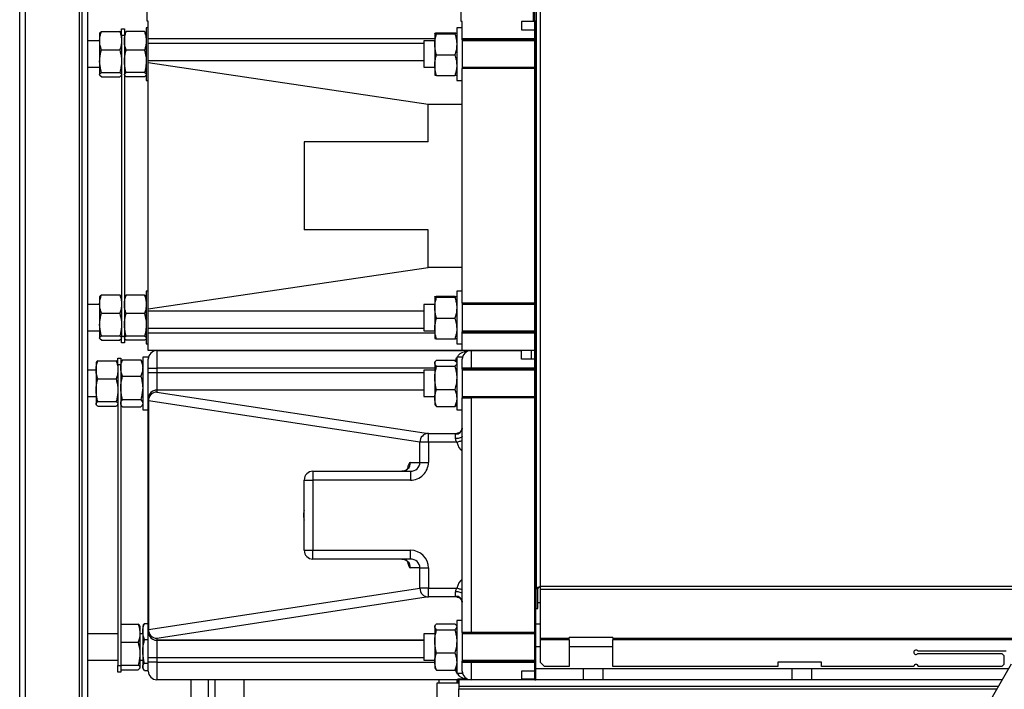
# Model space of a CAD drawing. Header units: millimetres. Extents: x 42 to 514, y 147 to 318.
# Tile 29 of 90: x 204 to 219, y 165 to 175. Entities that reach past the tile are written whole.
import ezdxf

# ---------------------------------------------------------------- set-up
doc = ezdxf.new("R2010")
doc.units = ezdxf.units.MM

msp = doc.modelspace()

# ---------------------------------------------------------------- linework, layer by layer
at = {"color": 7, "linetype": 'Continuous', "lineweight": 25}
for p, q in [((204.482, 155.517), (204.482, 190.026)), ((205.382, 189.506), (205.382, 155.517)), ((205.515, 156.13), (205.515, 189.24)), ((212.319, 185.74), (212.319, 166.165)), ((212.282, 174.783), (212.282, 179.783)), ((212.298, 174.783), (212.298, 179.783)), ((206.415, 174.783), (206.415, 175.05)), ((211.182, 174.778), (211.182, 175.045)), ((212.298, 174.783), (212.298, 174.95)), ((206.432, 174.783), (206.415, 174.783)), ((206.432, 174.517), (206.432, 174.783)), ((211.198, 174.778), (211.182, 174.778)), ((211.198, 174.517), (211.198, 174.781)), ((212.098, 174.781), (212.098, 174.65)), ((212.282, 174.778), (212.098, 174.778)), ((212.282, 174.783), (212.282, 174.778)), ((212.282, 174.783), (212.298, 174.783)), ((212.298, 174.778), (212.282, 174.778)), ((212.319, 174.783), (212.298, 174.783)), ((212.298, 174.617), (212.298, 174.783)), ((212.298, 169.783), (212.298, 174.783)), ((212.298, 174.783), (212.315, 174.783)), ((212.315, 169.783), (212.315, 174.783)), ((205.698, 174.606), (205.695, 174.6)), ((205.695, 174.6), (205.695, 174.488)), ((205.723, 174.627), (206, 174.627)), ((206.028, 174.6), (206.025, 174.606)), ((206.028, 174.567), (206.028, 174.667)), ((206.028, 174.667), (206.07, 174.667)), ((206.028, 174.567), (206.028, 170)), ((206.07, 174.567), (206.028, 174.567)), ((206.07, 174.667), (206.07, 174.567)), ((206.073, 174.605), (206.07, 174.6)), ((206.07, 174.567), (206.07, 170)), ((206.375, 174.626), (206.098, 174.626)), ((206.432, 174.683), (206.399, 174.683)), ((206.399, 174.683), (206.399, 173.883)), ((210.782, 174.6), (210.782, 174.433)), ((210.81, 174.606), (211.087, 174.606)), ((210.81, 174.594), (211.087, 174.594)), ((211.198, 174.683), (211.115, 174.683)), ((211.115, 174.683), (211.115, 174.667)), ((211.115, 174.667), (211.115, 173.883)), ((212.098, 174.65), (212.298, 174.65)), ((212.319, 174.617), (212.298, 174.617)), ((205.695, 174.483), (205.515, 174.483)), ((205.695, 174.488), (205.695, 174.176)), ((206.432, 174.45), (206.432, 174.517)), ((206.432, 174.183), (206.432, 174.45)), ((210.782, 174.483), (210.615, 174.483)), ((210.615, 174.483), (210.615, 174.083)), ((210.782, 174.433), (210.782, 174.116)), ((212.298, 174.517), (211.198, 174.517)), ((211.198, 174.5), (211.198, 174.517)), ((212.298, 174.5), (211.198, 174.5)), ((211.198, 174.5), (211.198, 174.067)), ((212.298, 174.483), (211.198, 174.483)), ((205.723, 174.348), (206, 174.348)), ((206.375, 174.345), (206.098, 174.345)), ((206.375, 174.345), (206.399, 174.228)), ((210.81, 174.272), (211.087, 174.272)), ((205.695, 174.176), (205.695, 173.972)), ((206.432, 174.153), (206.432, 174.183)), ((210.615, 174.183), (206.432, 174.183)), ((206.432, 170.414), (206.432, 174.153)), ((210.68, 173.521), (206.432, 174.153)), ((210.782, 174.116), (210.782, 173.967)), ((205.515, 174.083), (205.695, 174.083)), ((205.7, 173.961), (205.695, 173.972)), ((205.695, 173.972), (205.695, 173.967)), ((205.695, 173.967), (205.698, 173.961)), ((205.723, 173.939), (205.703, 173.955)), ((205.723, 174.004), (206, 174.004)), ((206.025, 173.961), (206.028, 173.967)), ((206.07, 173.967), (206.073, 173.961)), ((206.375, 174.002), (206.098, 174.002)), ((210.615, 174.083), (210.782, 174.083)), ((210.81, 173.961), (211.087, 173.961)), ((211.198, 174.083), (212.298, 174.083)), ((212.298, 174.067), (211.198, 174.067)), ((211.198, 170.5), (211.198, 174.067)), ((205.723, 173.939), (206, 173.939)), ((206.375, 173.94), (206.098, 173.94)), ((206.399, 173.883), (206.432, 173.883)), ((211.115, 173.883), (211.198, 173.883)), ((212.319, 173.933), (212.315, 173.933)), ((210.68, 172.95), (210.68, 173.521)), ((211.198, 173.521), (210.68, 173.521)), ((208.798, 172.95), (208.798, 171.617)), ((210.68, 172.95), (208.798, 172.95)), ((210.68, 171.617), (208.798, 171.617)), ((210.68, 171.046), (210.68, 171.617)), ((212.319, 171.267), (212.315, 171.267)), ((206.432, 170.414), (210.68, 171.046)), ((211.198, 171.046), (210.68, 171.046)), ((206.432, 170.683), (206.399, 170.683)), ((206.399, 170.683), (206.399, 169.883)), ((211.198, 170.683), (211.115, 170.683)), ((211.115, 170.683), (211.115, 170.667)), ((211.115, 170.667), (211.115, 169.883)), ((205.698, 170.606), (205.695, 170.6)), ((205.695, 170.6), (205.695, 170.488)), ((205.723, 170.627), (206, 170.627)), ((206.028, 170.6), (206.025, 170.606)), ((206.073, 170.605), (206.07, 170.6)), ((206.375, 170.626), (206.098, 170.626)), ((210.782, 170.6), (210.782, 170.433)), ((210.81, 170.606), (211.087, 170.606)), ((210.81, 170.594), (211.087, 170.594)), ((212.319, 170.627), (212.315, 170.627)), ((205.695, 170.483), (205.515, 170.483)), ((205.695, 170.488), (205.695, 170.176)), ((206.432, 170.383), (206.432, 170.414)), ((210.615, 170.383), (206.432, 170.383)), ((206.432, 170.116), (206.432, 170.383)), ((210.782, 170.483), (210.615, 170.483)), ((210.615, 170.483), (210.615, 170.083)), ((210.782, 170.433), (210.782, 170.116)), ((212.298, 170.5), (211.198, 170.5)), ((211.198, 170.5), (211.198, 170.065)), ((212.298, 170.483), (211.198, 170.483)), ((205.723, 170.348), (206, 170.348)), ((206.375, 170.345), (206.098, 170.345)), ((206.375, 170.345), (206.399, 170.228)), ((210.81, 170.272), (211.087, 170.272)), ((205.515, 170.083), (205.695, 170.083)), ((205.695, 170.176), (205.695, 169.972)), ((206.432, 170.05), (206.432, 170.116)), ((210.615, 170.083), (210.782, 170.083)), ((210.782, 170.116), (210.782, 169.967)), ((211.198, 170.083), (212.298, 170.083)), ((212.298, 170.067), (211.198, 170.067)), ((211.198, 170.05), (211.198, 170.067)), ((205.7, 169.961), (205.695, 169.972)), ((205.695, 169.972), (205.695, 169.967)), ((205.695, 169.967), (205.698, 169.961)), ((205.723, 169.939), (205.703, 169.955)), ((205.723, 170.004), (206, 170.004)), ((205.723, 169.939), (206, 169.939)), ((206.02, 169.954), (206, 169.939)), ((206.025, 169.961), (206.028, 169.967)), ((206.028, 170), (206.07, 170)), ((206.028, 169.9), (206.028, 170)), ((206.07, 170), (206.07, 169.9)), ((206.07, 169.967), (206.073, 169.961)), ((206.098, 169.94), (206.078, 169.955)), ((206.375, 170.002), (206.098, 170.002)), ((206.375, 169.94), (206.098, 169.94)), ((206.432, 169.783), (206.432, 170.05)), ((210.81, 169.961), (211.087, 169.961)), ((211.198, 170.05), (212.298, 170.05)), ((211.198, 169.783), (211.198, 170.05)), ((212.319, 169.95), (212.298, 169.95)), ((212.298, 169.783), (212.298, 169.95)), ((206.07, 169.9), (206.028, 169.9)), ((206.399, 169.883), (206.432, 169.883)), ((211.198, 169.783), (206.432, 169.783)), ((206.565, 169.783), (206.565, 169.517)), ((206.565, 169.783), (211.198, 169.783)), ((211.115, 169.883), (211.198, 169.883)), ((212.298, 169.783), (211.198, 169.783)), ((211.332, 169.783), (211.332, 169.517)), ((211.332, 169.783), (212.098, 169.783)), ((212.098, 169.65), (212.098, 169.783)), ((212.243, 169.783), (212.243, 169.65)), ((212.319, 169.783), (212.298, 169.783)), ((212.298, 169.783), (212.315, 169.783)), ((212.298, 164.783), (212.298, 169.783)), ((212.315, 169.617), (212.315, 169.783)), ((212.319, 169.783), (212.315, 169.783)), ((212.315, 164.783), (212.315, 169.783)), ((205.668, 169.629), (205.945, 169.629)), ((205.973, 169.667), (206.015, 169.667)), ((205.973, 169.567), (205.973, 169.667)), ((206.015, 169.667), (206.015, 169.567)), ((206.024, 169.616), (206.015, 169.6)), ((206.043, 169.641), (206.025, 169.616)), ((206.043, 169.641), (206.32, 169.641)), ((206.339, 169.616), (206.32, 169.641)), ((206.348, 169.6), (206.339, 169.616)), ((206.432, 169.683), (206.348, 169.683)), ((206.348, 169.683), (206.348, 168.883)), ((206.432, 169.683), (206.432, 169.65)), ((206.432, 169.517), (206.432, 169.65)), ((210.788, 169.611), (210.782, 169.6)), ((210.81, 169.635), (211.087, 169.635)), ((211.115, 169.6), (211.109, 169.611)), ((211.198, 169.683), (211.115, 169.683)), ((211.115, 169.683), (211.115, 168.883)), ((211.198, 169.683), (211.198, 169.65)), ((211.198, 169.517), (211.198, 169.65)), ((212.298, 169.65), (212.098, 169.65)), ((212.319, 169.617), (212.315, 169.617)), ((205.64, 169.483), (205.515, 169.483)), ((205.644, 169.607), (205.64, 169.6)), ((205.64, 169.6), (205.64, 169.491)), ((205.64, 169.491), (205.64, 169.18)), ((205.973, 169.6), (205.969, 169.606)), ((206.015, 169.567), (205.973, 169.567)), ((205.973, 169.567), (205.973, 165)), ((206.015, 169.567), (206.015, 165)), ((206.432, 169.517), (206.565, 169.517)), ((206.432, 169.45), (206.432, 169.517)), ((206.565, 169.517), (206.565, 169.45)), ((210.782, 169.483), (210.615, 169.483)), ((210.615, 169.483), (210.615, 169.083)), ((210.782, 169.6), (210.782, 169.59)), ((210.782, 169.59), (210.782, 169.368)), ((210.81, 169.544), (211.087, 169.544)), ((211.198, 169.5), (211.198, 169.517)), ((211.332, 169.517), (211.198, 169.517)), ((211.332, 169.5), (211.198, 169.5)), ((211.198, 169.5), (211.198, 169.067)), ((212.298, 169.483), (211.198, 169.483)), ((212.298, 169.517), (211.332, 169.517)), ((211.332, 169.517), (211.332, 169.5)), ((212.298, 169.5), (211.332, 169.5)), ((205.668, 169.353), (205.945, 169.353)), ((206.043, 169.396), (206.32, 169.396)), ((206.432, 169.45), (206.565, 169.45)), ((206.432, 169.05), (206.432, 169.45)), ((206.565, 169.45), (206.565, 169.183)), ((210.782, 169.368), (210.782, 169.062)), ((205.64, 169.18), (205.64, 168.972)), ((210.615, 169.183), (206.565, 169.183)), ((206.565, 169.183), (206.565, 169.153)), ((206.565, 169.183), (206.565, 169.183)), ((210.615, 169.183), (206.565, 169.183)), ((210.81, 169.192), (211.087, 169.192)), ((205.515, 169.083), (205.64, 169.083)), ((206.043, 169.038), (206.32, 169.038)), ((206.432, 169.02), (206.432, 169.05)), ((206.432, 169.05), (206.432, 169.05)), ((206.432, 169.02), (206.435, 169.02)), ((206.432, 165.547), (206.432, 169.02)), ((210.555, 168.392), (206.435, 169.02)), ((206.435, 169.02), (206.435, 165.547)), ((206.565, 169.153), (210.685, 168.525)), ((210.615, 169.083), (210.782, 169.083)), ((210.782, 169.062), (210.782, 168.967)), ((211.198, 169.083), (212.298, 169.083)), ((211.198, 165.5), (211.198, 169.067)), ((211.198, 169.067), (211.332, 169.067)), ((211.332, 169.067), (211.332, 165.5)), ((212.298, 169.067), (211.332, 169.067)), ((205.64, 168.972), (205.64, 168.967)), ((205.64, 168.967), (205.644, 168.96)), ((205.668, 169.007), (205.945, 169.007)), ((205.668, 168.937), (205.945, 168.937)), ((205.969, 168.96), (205.973, 168.967)), ((206.015, 168.967), (206.024, 168.95)), ((206.043, 168.926), (206.32, 168.926)), ((206.339, 168.95), (206.32, 168.926)), ((206.339, 168.95), (206.348, 168.967)), ((206.348, 168.883), (206.432, 168.883)), ((210.782, 168.967), (210.788, 168.956)), ((210.81, 168.931), (211.087, 168.931)), ((211.109, 168.956), (211.115, 168.967)), ((211.115, 168.883), (211.198, 168.883)), ((212.319, 168.933), (212.315, 168.933)), ((210.685, 168.392), (210.685, 168.525)), ((210.685, 168.525), (211.115, 168.525)), ((211.098, 168.445), (211.098, 168.513)), ((210.555, 168.083), (210.555, 168.392)), ((210.685, 168.392), (210.555, 168.392)), ((210.685, 168.392), (210.685, 168.083)), ((211.114, 168.392), (210.685, 168.392)), ((210.412, 168.083), (210.555, 168.083)), ((210.555, 168.083), (210.685, 168.083)), ((208.798, 166.75), (208.798, 167.817)), ((208.798, 167.817), (208.932, 167.817)), ((208.932, 167.95), (210.411, 167.95)), ((208.932, 167.95), (208.932, 167.817)), ((208.932, 167.817), (208.932, 166.75)), ((210.411, 167.817), (208.932, 167.817)), ((210.411, 167.95), (210.411, 167.817)), ((208.795, 167.25), (208.795, 167.317)), ((208.795, 167.317), (208.798, 167.317)), ((208.795, 167.25), (208.798, 167.25)), ((208.798, 166.75), (208.932, 166.75)), ((208.932, 166.75), (210.411, 166.75)), ((208.932, 166.617), (208.932, 166.75)), ((210.411, 166.617), (210.411, 166.75)), ((210.411, 166.617), (208.932, 166.617)), ((210.555, 166.483), (210.412, 166.483)), ((210.555, 166.174), (210.555, 166.483)), ((210.555, 166.483), (210.685, 166.483)), ((210.685, 166.483), (210.685, 166.174)), ((206.435, 165.547), (210.555, 166.174)), ((210.685, 166.174), (210.555, 166.174)), ((210.685, 166.041), (210.685, 166.174)), ((210.685, 166.174), (211.114, 166.174)), ((212.319, 166.267), (212.315, 166.267)), ((212.379, 166.199), (212.379, 166.156)), ((210.685, 166.041), (206.565, 165.413)), ((211.115, 166.041), (210.685, 166.041)), ((211.098, 166.053), (211.098, 166.121)), ((211.115, 166.041), (211.127, 166.041)), ((212.346, 166.165), (212.319, 166.165)), ((212.319, 165.865), (212.319, 166.165)), ((212.346, 165.865), (212.346, 166.165)), ((212.379, 166.156), (212.379, 165.417)), ((212.319, 165.865), (212.346, 165.865)), ((206.015, 165.629), (206.278, 165.629)), ((206.307, 165.6), (206.303, 165.606)), ((206.307, 165.6), (206.307, 165.491)), ((206.358, 165.616), (206.348, 165.6)), ((206.348, 165.6), (206.348, 165.518)), ((206.377, 165.641), (206.358, 165.616)), ((206.377, 165.641), (206.432, 165.641)), ((210.788, 165.611), (210.782, 165.6)), ((210.782, 165.6), (210.782, 165.59)), ((210.782, 165.59), (210.782, 165.368)), ((210.81, 165.635), (211.087, 165.635)), ((211.115, 165.6), (211.109, 165.611)), ((211.198, 165.683), (211.115, 165.683)), ((211.115, 165.683), (211.115, 164.883)), ((212.379, 165.627), (212.315, 165.627)), ((205.973, 165.483), (205.515, 165.483)), ((206.307, 165.491), (206.307, 165.18)), ((206.348, 165.483), (206.307, 165.483)), ((206.348, 165.518), (206.348, 165.217)), ((206.432, 165.547), (206.435, 165.547)), ((206.432, 165.516), (206.432, 165.547)), ((206.432, 165.516), (206.432, 165.516)), ((206.432, 165.116), (206.432, 165.516)), ((210.782, 165.483), (210.615, 165.483)), ((210.615, 165.483), (210.615, 165.083)), ((210.81, 165.544), (211.087, 165.544)), ((211.332, 165.5), (211.198, 165.5)), ((211.198, 165.5), (211.198, 165.067)), ((212.298, 165.483), (211.198, 165.483)), ((212.298, 165.5), (211.332, 165.5)), ((213.486, 165.426), (212.819, 165.426)), ((212.819, 165.417), (212.819, 165.426)), ((213.486, 165.426), (213.486, 165.417)), ((206.015, 165.353), (206.278, 165.353)), ((206.377, 165.396), (206.432, 165.396)), ((206.565, 165.413), (206.565, 165.383)), ((206.565, 165.383), (210.615, 165.383)), ((206.565, 165.383), (206.565, 165.383)), ((210.615, 165.383), (206.565, 165.383)), ((206.565, 165.383), (206.565, 165.116)), ((210.782, 165.368), (210.782, 165.062)), ((212.379, 165.417), (212.819, 165.417)), ((212.379, 165.417), (212.379, 165.393)), ((212.819, 165.393), (212.379, 165.393)), ((212.379, 165.393), (212.379, 165.052)), ((212.819, 165.393), (212.819, 165.417)), ((212.819, 165.393), (212.819, 164.985)), ((213.486, 165.417), (220.753, 165.417)), ((213.486, 165.417), (213.486, 165.393)), ((220.753, 165.393), (213.486, 165.393)), ((213.486, 164.985), (213.486, 165.393)), ((206.307, 165.18), (206.307, 164.972)), ((206.348, 165.217), (206.348, 164.982)), ((210.81, 165.192), (211.087, 165.192)), ((219.453, 165.218), (218.115, 165.218)), ((218.115, 165.185), (219.386, 165.185)), ((219.419, 165.152), (219.386, 165.185)), ((219.419, 165.152), (219.419, 165.018)), ((205.515, 165.083), (205.973, 165.083)), ((205.973, 165), (206.015, 165)), ((205.973, 164.9), (205.973, 165)), ((206.015, 165.007), (206.278, 165.007)), ((206.015, 165), (206.015, 164.9)), ((206.307, 165.083), (206.348, 165.083)), ((206.348, 164.982), (206.348, 164.967)), ((206.377, 165.038), (206.432, 165.038)), ((206.565, 165.116), (206.432, 165.116)), ((206.432, 165.05), (206.432, 165.116)), ((206.565, 165.05), (206.432, 165.05)), ((206.432, 164.917), (206.432, 165.05)), ((206.565, 165.116), (206.565, 165.05)), ((206.565, 165.05), (206.565, 164.783)), ((210.615, 165.083), (210.782, 165.083)), ((210.782, 165.062), (210.782, 164.967)), ((211.198, 165.083), (212.298, 165.083)), ((211.198, 165.05), (211.198, 165.067)), ((211.198, 165.067), (211.332, 165.067)), ((211.198, 164.917), (211.198, 165.05)), ((211.198, 165.05), (211.332, 165.05)), ((211.332, 165.067), (211.332, 165.05)), ((212.298, 165.067), (211.332, 165.067)), ((211.332, 165.05), (211.332, 164.783)), ((211.332, 165.05), (212.298, 165.05)), ((212.379, 165.052), (212.446, 164.985)), ((212.819, 164.985), (212.446, 164.985)), ((215.986, 164.985), (213.486, 164.985)), ((216.653, 165.052), (215.986, 165.052)), ((215.986, 165.052), (215.986, 164.985)), ((216.653, 164.985), (216.653, 165.052)), ((218.053, 164.985), (216.653, 164.985)), ((219.386, 164.985), (218.119, 164.985)), ((218.487, 163.211), (219.536, 165.027)), ((219.386, 164.985), (219.419, 165.018)), ((206.015, 164.9), (205.973, 164.9)), ((206.015, 164.937), (206.278, 164.937)), ((206.303, 164.96), (206.307, 164.967)), ((206.307, 164.972), (206.307, 164.967)), ((206.348, 164.967), (206.358, 164.95)), ((206.377, 164.926), (206.432, 164.926)), ((210.782, 164.967), (210.788, 164.956)), ((210.81, 164.931), (211.087, 164.931)), ((211.109, 164.956), (211.115, 164.967)), ((211.115, 164.883), (211.198, 164.883)), ((211.198, 164.917), (211.198, 164.883)), ((212.298, 164.917), (212.098, 164.917)), ((212.098, 164.917), (212.098, 164.783)), ((212.315, 164.783), (212.315, 164.95)), ((213.032, 164.95), (212.315, 164.95)), ((213.032, 164.95), (213.032, 164.783)), ((213.332, 164.95), (213.032, 164.95)), ((213.332, 164.95), (213.332, 164.783)), ((216.198, 164.95), (213.332, 164.95)), ((216.198, 164.95), (216.198, 164.783)), ((216.498, 164.95), (216.198, 164.95)), ((216.498, 164.95), (216.498, 164.783)), ((219.491, 164.95), (216.498, 164.95)), ((211.123, 164.783), (206.565, 164.783)), ((207.082, 162.028), (207.082, 164.783)), ((207.343, 164.783), (207.343, 162.25)), ((207.883, 164.783), (207.883, 163.467)), ((210.815, 164.733), (210.815, 162.733)), ((211.148, 164.733), (210.815, 164.733)), ((210.847, 164.733), (210.847, 164.783)), ((211.123, 164.733), (211.123, 164.783)), ((211.123, 164.783), (211.125, 164.783)), ((211.133, 164.795), (211.125, 164.79)), ((211.125, 164.79), (211.125, 164.74)), ((211.133, 164.745), (211.125, 164.74)), ((211.125, 164.74), (211.148, 164.74)), ((211.133, 164.795), (211.133, 164.745)), ((211.277, 164.795), (211.133, 164.795)), ((211.148, 164.745), (211.133, 164.745)), ((211.148, 164.781), (211.148, 164.681)), ((219.394, 164.781), (211.148, 164.781)), ((219.336, 164.681), (211.148, 164.681)), ((211.148, 164.681), (211.148, 164.645)), ((212.098, 164.783), (211.332, 164.783)), ((212.298, 164.793), (212.098, 164.794)), ((212.298, 164.783), (212.315, 164.783)), ((213.032, 164.783), (212.315, 164.783)), ((212.622, 164.781), (212.622, 164.783)), ((212.667, 164.781), (212.662, 164.783)), ((213.032, 164.783), (213.032, 164.781)), ((213.332, 164.783), (213.032, 164.783)), ((216.198, 164.783), (213.332, 164.783)), ((216.498, 164.783), (216.198, 164.783)), ((219.395, 164.783), (216.498, 164.783)), ((211.148, 164.035), (211.148, 164.645))]:
    msp.add_line(p, q, dxfattribs=at)
at = {"color": 8, "linetype": 'Continuous', "lineweight": 25}
for p, q in [((204.565, 189.977), (204.565, 155.517)), ((205.432, 155.517), (205.432, 189.477)), ((212.379, 185.86), (212.379, 166.199)), ((210.782, 174.517), (206.432, 174.517)), ((206.432, 174.45), (210.615, 174.45)), ((212.319, 174.283), (212.315, 174.283)), ((212.319, 170.95), (212.315, 170.95)), ((212.319, 170.283), (212.315, 170.283)), ((210.615, 170.116), (206.432, 170.116)), ((206.432, 170.05), (210.782, 170.05)), ((210.782, 169.517), (206.565, 169.517)), ((206.565, 169.45), (210.615, 169.45)), ((206.498, 169.165), (206.498, 169.165)), ((210.615, 169.183), (206.565, 169.183)), ((206.565, 169.183), (206.565, 169.183)), ((212.319, 169.283), (212.315, 169.283)), ((211.126, 168.526), (211.115, 168.525)), ((225.582, 166.199), (212.379, 166.199)), ((225.582, 166.156), (212.379, 166.156)), ((212.319, 165.95), (212.315, 165.95)), ((212.379, 165.95), (212.346, 165.95)), ((206.498, 165.401), (206.498, 165.401)), ((206.565, 165.383), (210.615, 165.383)), ((206.565, 165.383), (206.565, 165.383)), ((212.379, 165.283), (212.315, 165.283)), ((213.486, 165.283), (212.819, 165.283)), ((210.615, 165.116), (206.565, 165.116)), ((206.565, 165.05), (210.782, 165.05)), ((211.108, 164.953), (211.115, 164.952)), ((207.443, 164.783), (207.443, 162.324)), ((213.032, 164.782), (212.666, 164.782)), ((211.148, 164.645), (219.315, 164.645))]:
    msp.add_line(p, q, dxfattribs=at)
at = {"color": 7, "linetype": 'Continuous', "lineweight": 25, "flags": 128}
for points in [[(211.198, 168.485), (211.196, 168.477), (211.191, 168.47), (211.181, 168.463), (211.169, 168.457), (211.154, 168.452), (211.137, 168.448), (211.118, 168.446), (211.098, 168.445)], [(211.198, 166.082), (211.196, 166.089), (211.191, 166.097), (211.181, 166.104), (211.169, 166.11), (211.154, 166.115), (211.137, 166.118), (211.118, 166.121), (211.098, 166.121)]]:
    msp.add_lwpolyline(points, dxfattribs=at)
at = {"color": 8, "linetype": 'Continuous', "lineweight": 25, "flags": 128}
for points in [[(211.114, 168.392), (211.129, 168.396), (211.144, 168.401), (211.158, 168.405), (211.172, 168.409), (211.183, 168.412), (211.193, 168.415), (211.198, 168.416)], [(211.198, 166.15), (211.193, 166.152), (211.183, 166.154), (211.172, 166.158), (211.158, 166.162), (211.144, 166.166), (211.129, 166.17), (211.114, 166.174)]]:
    msp.add_lwpolyline(points, dxfattribs=at)
at = {"color": 7, "linetype": 'Continuous', "lineweight": 25}
for centre, radius, start, end in [((206.565, 169.65), 0.133, 90, 180), ((211.332, 169.65), 0.133, 90, 180), ((206.565, 169.05), 0.133, 90, 180), ((206.565, 169.05), 0.133, 89.9824, 179.9827), ((206.565, 169.05), 0.133, 90, 120.2697), ((206.565, 169.02), 0.133, 89.9819, 179.9832), ((206.565, 169.05), 0.133, 179.1133, 180), ((206.568, 169.02), 0.133, 91.2376, 180.185), ((211.103, 168.609), 0.0958, 267.3954, 357.1347), ((210.688, 168.392), 0.133, 91.2377, 180.185), ((210.28, 168.082), 0.132, 270.7377, 0.7199), ((208.932, 167.817), 0.133, 90, 180), ((208.932, 166.75), 0.133, 180, 270), ((210.28, 166.485), 0.132, 359.2807, 89.2616), ((210.688, 166.174), 0.133, 179.8154, 268.7615), ((211.103, 165.958), 0.0958, 2.8653, 92.604), ((206.565, 165.547), 0.133, 180.0175, 270.017), ((206.565, 165.516), 0.133, 180, 270), ((206.565, 165.516), 0.133, 180.0175, 270.017), ((206.565, 165.516), 0.133, 180, 180.8867), ((206.568, 165.546), 0.133, 179.8161, 268.761), ((206.565, 165.516), 0.133, 239.7303, 270), ((218.086, 165.202), 0.0333, 30, 330), ((218.086, 164.985), 0.0333, 0, 180), ((206.565, 164.917), 0.133, 180, 270), ((211.332, 164.917), 0.133, 180, 270)]:
    msp.add_arc(centre, radius, start, end, dxfattribs=at)
at = {"color": 8, "linetype": 'Continuous', "lineweight": 25}
for centre, start, end in [((209.062, 167.317), 170.9097, 180), ((209.062, 167.25), 180, 189.0903)]:
    msp.add_arc(centre, 0.267, start, end, dxfattribs=at)
at = {"color": 7, "linetype": 'Continuous', "lineweight": 25}
for centre, major_axis, ratio, start_param, end_param in [((211.298, 168.505), (0, -0.291), 0.686323, 5.111799, 5.759587), ((210.411, 168.083), (-0.274, 0), 0.974881, 1.570796, 3.141593), ((210.411, 168.083), (0.144, 0), 0.928806, 4.712389, 6.283185), ((210.411, 166.483), (0.274, 0), 0.974881, 0, 1.570796), ((210.411, 166.483), (0.144, 0), 0.928806, 0, 1.570796), ((211.298, 166.061), (0, -0.291), 0.686323, 3.665191, 4.312978), ((211.298, 166.045), (0.2, 0), 0.046355, 3.54984, 3.676924)]:
    msp.add_ellipse(centre, major_axis=major_axis, ratio=ratio, start_param=start_param, end_param=end_param, dxfattribs=at)
at = {"color": 8, "linetype": 'Continuous', "lineweight": 25}
for centre, start_param, end_param in [((210.412, 167.817), 0, 0.878893), ((210.412, 166.75), 2.276977, 3.141593)]:
    msp.add_ellipse(centre, major_axis=(0, 0.267), ratio=0.228464, start_param=start_param, end_param=end_param, dxfattribs=at)
at = {"color": 7, "linetype": 'Continuous', "lineweight": 25}
for points, knots in [([(205.695, 174.488), (205.695, 174.491), (205.695, 174.516), (205.702, 174.563), (205.716, 174.606), (205.723, 174.627)], [0, 0, 0, 0, 0.070097, 0.530791, 1, 1, 1, 1]), ([(205.723, 174.627), (205.715, 174.622), (205.703, 174.615), (205.701, 174.607), (205.7, 174.605)], [0, 0, 0, 0, 0.719277, 1, 1, 1, 1]), ([(206, 174.627), (206.008, 174.605), (206.024, 174.559), (206.027, 174.512), (206.028, 174.488)], [0, 0, 0, 0, 0.495456, 1, 1, 1, 1]), ([(206.024, 174.605), (206.023, 174.607), (206.019, 174.615), (206.008, 174.622), (206, 174.627)], [0, 0, 0, 0, 0.318902, 1, 1, 1, 1]), ([(206.07, 174.485), (206.07, 174.489), (206.07, 174.514), (206.077, 174.562), (206.091, 174.604), (206.098, 174.626)], [0, 0, 0, 0, 0.070094, 0.5307836, 1, 1, 1, 1]), ([(206.098, 174.626), (206.09, 174.621), (206.078, 174.614), (206.075, 174.607), (206.075, 174.604)], [0, 0, 0, 0, 0.70022, 1, 1, 1, 1]), ([(206.375, 174.626), (206.383, 174.603), (206.395, 174.57), (206.398, 174.537), (206.399, 174.526)], [0, 0, 0, 0, 0.694641, 1, 1, 1, 1]), ([(206.399, 174.604), (206.398, 174.607), (206.395, 174.614), (206.383, 174.621), (206.375, 174.626)], [0, 0, 0, 0, 0.336961, 1, 1, 1, 1]), ([(210.782, 174.6), (210.782, 174.6), (210.782, 174.601), (210.788, 174.603), (210.803, 174.605), (210.81, 174.606)], [0, 0, 0, 0, 0.070086, 0.530789, 1, 1, 1, 1]), ([(210.81, 174.594), (210.802, 174.595), (210.786, 174.597), (210.783, 174.599), (210.782, 174.6)], [0, 0, 0, 0, 0.49544, 1, 1, 1, 1]), ([(210.782, 174.433), (210.782, 174.446), (210.783, 174.5), (210.798, 174.554), (210.81, 174.594)], [0, 0, 0, 0, 0.242377, 1, 1, 1, 1]), ([(211.087, 174.606), (211.095, 174.605), (211.11, 174.603), (211.113, 174.601), (211.115, 174.6)], [0, 0, 0, 0, 0.495461, 1, 1, 1, 1]), ([(211.115, 174.6), (211.115, 174.6), (211.115, 174.599), (211.108, 174.597), (211.094, 174.595), (211.087, 174.594)], [0, 0, 0, 0, 0.070084, 0.530767, 1, 1, 1, 1]), ([(211.087, 174.594), (211.098, 174.554), (211.113, 174.5), (211.115, 174.446), (211.115, 174.433)], [0, 0, 0, 0, 0.757623, 1, 1, 1, 1]), ([(205.723, 174.348), (205.715, 174.371), (205.699, 174.417), (205.697, 174.464), (205.695, 174.488)], [0, 0, 0, 0, 0.49546, 1, 1, 1, 1]), ([(206.028, 174.488), (206.028, 174.485), (206.028, 174.46), (206.022, 174.412), (206.007, 174.37), (206, 174.348)], [0, 0, 0, 0, 0.07009, 0.530781, 1, 1, 1, 1]), ([(206.098, 174.345), (206.09, 174.368), (206.074, 174.414), (206.072, 174.461), (206.07, 174.485)], [0, 0, 0, 0, 0.495459, 1, 1, 1, 1]), ([(206.399, 174.442), (206.398, 174.431), (206.395, 174.398), (206.383, 174.366), (206.375, 174.345)], [0, 0, 0, 0, 0.326455, 1, 1, 1, 1]), ([(210.81, 174.272), (210.806, 174.283), (210.789, 174.336), (210.785, 174.39), (210.782, 174.433)], [0, 0, 0, 0, 0.224393, 1, 1, 1, 1]), ([(211.115, 174.433), (211.111, 174.39), (211.107, 174.336), (211.09, 174.283), (211.087, 174.272)], [0, 0, 0, 0, 0.775607, 1, 1, 1, 1]), ([(205.695, 174.176), (205.695, 174.19), (205.697, 174.249), (205.712, 174.305), (205.723, 174.348)], [0, 0, 0, 0, 0.2423867, 1, 1, 1, 1]), ([(206, 174.348), (206.012, 174.305), (206.027, 174.249), (206.028, 174.19), (206.028, 174.176)], [0, 0, 0, 0, 0.757613, 1, 1, 1, 1]), ([(206.07, 174.173), (206.07, 174.187), (206.072, 174.245), (206.087, 174.302), (206.098, 174.345)], [0, 0, 0, 0, 0.242386, 1, 1, 1, 1]), ([(210.782, 174.116), (210.782, 174.12), (210.782, 174.148), (210.788, 174.2), (210.803, 174.248), (210.81, 174.272)], [0, 0, 0, 0, 0.0701064, 0.5307927, 1, 1, 1, 1]), ([(211.087, 174.272), (211.095, 174.246), (211.11, 174.195), (211.113, 174.143), (211.115, 174.116)], [0, 0, 0, 0, 0.495451, 1, 1, 1, 1]), ([(205.723, 174.004), (205.72, 174.017), (205.703, 174.073), (205.698, 174.131), (205.695, 174.176)], [0, 0, 0, 0, 0.224389, 1, 1, 1, 1]), ([(206.028, 174.176), (206.025, 174.131), (206.02, 174.073), (206.004, 174.017), (206, 174.004)], [0, 0, 0, 0, 0.775611, 1, 1, 1, 1]), ([(206.098, 174.002), (206.095, 174.014), (206.078, 174.07), (206.073, 174.128), (206.07, 174.173)], [0, 0, 0, 0, 0.224393, 1, 1, 1, 1]), ([(206.399, 174.14), (206.396, 174.106), (206.392, 174.059), (206.379, 174.014), (206.375, 174.002)], [0, 0, 0, 0, 0.721779, 1, 1, 1, 1]), ([(210.81, 173.961), (210.802, 173.986), (210.786, 174.037), (210.783, 174.09), (210.782, 174.116)], [0, 0, 0, 0, 0.495451, 1, 1, 1, 1]), ([(211.115, 174.116), (211.115, 174.113), (211.115, 174.085), (211.108, 174.032), (211.094, 173.985), (211.087, 173.961)], [0, 0, 0, 0, 0.070097, 0.530784, 1, 1, 1, 1]), ([(205.695, 173.972), (205.695, 173.972), (205.695, 173.978), (205.702, 173.989), (205.716, 173.999), (205.723, 174.004)], [0, 0, 0, 0, 0.0700932, 0.5307825, 1, 1, 1, 1]), ([(206, 174.004), (206.008, 173.999), (206.024, 173.988), (206.027, 173.977), (206.028, 173.972)], [0, 0, 0, 0, 0.495463, 1, 1, 1, 1]), ([(206.024, 173.961), (206.023, 173.959), (206.019, 173.951), (206.008, 173.944), (206, 173.939)], [0, 0, 0, 0, 0.318903, 1, 1, 1, 1]), ([(206.07, 173.971), (206.07, 173.972), (206.07, 173.977), (206.077, 173.988), (206.091, 173.997), (206.098, 174.002)], [0, 0, 0, 0, 0.070096, 0.530792, 1, 1, 1, 1]), ([(206.098, 173.94), (206.09, 173.945), (206.078, 173.952), (206.075, 173.96), (206.075, 173.962)], [0, 0, 0, 0, 0.700218, 1, 1, 1, 1]), ([(206.375, 174.002), (206.383, 173.997), (206.399, 173.987), (206.402, 173.976), (206.403, 173.971)], [0, 0, 0, 0, 0.49546, 1, 1, 1, 1]), ([(206.399, 173.962), (206.398, 173.959), (206.395, 173.952), (206.383, 173.945), (206.375, 173.94)], [0, 0, 0, 0, 0.336951, 1, 1, 1, 1]), ([(210.782, 173.967), (210.782, 173.967), (210.782, 173.965), (210.788, 173.964), (210.803, 173.962), (210.81, 173.961)], [0, 0, 0, 0, 0.070086, 0.530789, 1, 1, 1, 1]), ([(211.087, 173.961), (211.095, 173.962), (211.11, 173.964), (211.113, 173.966), (211.115, 173.967)], [0, 0, 0, 0, 0.495461, 1, 1, 1, 1]), ([(205.695, 170.488), (205.695, 170.491), (205.695, 170.516), (205.702, 170.563), (205.716, 170.606), (205.723, 170.627)], [0, 0, 0, 0, 0.070097, 0.530791, 1, 1, 1, 1]), ([(205.723, 170.627), (205.715, 170.622), (205.703, 170.615), (205.701, 170.607), (205.7, 170.605)], [0, 0, 0, 0, 0.719277, 1, 1, 1, 1]), ([(206, 170.627), (206.008, 170.605), (206.024, 170.559), (206.027, 170.512), (206.028, 170.488)], [0, 0, 0, 0, 0.495456, 1, 1, 1, 1]), ([(206.024, 170.605), (206.023, 170.607), (206.019, 170.615), (206.008, 170.622), (206, 170.627)], [0, 0, 0, 0, 0.318902, 1, 1, 1, 1]), ([(206.07, 170.485), (206.07, 170.489), (206.07, 170.514), (206.077, 170.562), (206.091, 170.604), (206.098, 170.626)], [0, 0, 0, 0, 0.070094, 0.5307836, 1, 1, 1, 1]), ([(206.098, 170.626), (206.09, 170.621), (206.078, 170.614), (206.075, 170.607), (206.075, 170.604)], [0, 0, 0, 0, 0.700218, 1, 1, 1, 1]), ([(206.375, 170.626), (206.383, 170.603), (206.395, 170.57), (206.398, 170.537), (206.399, 170.526)], [0, 0, 0, 0, 0.694641, 1, 1, 1, 1]), ([(206.399, 170.604), (206.398, 170.607), (206.395, 170.614), (206.383, 170.621), (206.375, 170.626)], [0, 0, 0, 0, 0.336961, 1, 1, 1, 1]), ([(210.782, 170.6), (210.782, 170.6), (210.782, 170.601), (210.788, 170.603), (210.803, 170.605), (210.81, 170.606)], [0, 0, 0, 0, 0.070086, 0.530789, 1, 1, 1, 1]), ([(210.81, 170.594), (210.802, 170.595), (210.786, 170.597), (210.783, 170.599), (210.782, 170.6)], [0, 0, 0, 0, 0.49544, 1, 1, 1, 1]), ([(210.782, 170.433), (210.782, 170.446), (210.783, 170.5), (210.798, 170.554), (210.81, 170.594)], [0, 0, 0, 0, 0.242377, 1, 1, 1, 1]), ([(211.087, 170.606), (211.095, 170.605), (211.11, 170.603), (211.113, 170.601), (211.115, 170.6)], [0, 0, 0, 0, 0.495461, 1, 1, 1, 1]), ([(211.115, 170.6), (211.115, 170.6), (211.115, 170.599), (211.108, 170.597), (211.094, 170.595), (211.087, 170.594)], [0, 0, 0, 0, 0.070084, 0.530767, 1, 1, 1, 1]), ([(211.087, 170.594), (211.098, 170.554), (211.113, 170.5), (211.115, 170.446), (211.115, 170.433)], [0, 0, 0, 0, 0.757623, 1, 1, 1, 1]), ([(205.723, 170.348), (205.715, 170.371), (205.699, 170.417), (205.697, 170.464), (205.695, 170.488)], [0, 0, 0, 0, 0.49546, 1, 1, 1, 1]), ([(206.028, 170.488), (206.028, 170.485), (206.028, 170.46), (206.022, 170.412), (206.007, 170.37), (206, 170.348)], [0, 0, 0, 0, 0.07009, 0.530781, 1, 1, 1, 1]), ([(206.098, 170.345), (206.09, 170.368), (206.074, 170.414), (206.072, 170.461), (206.07, 170.485)], [0, 0, 0, 0, 0.495459, 1, 1, 1, 1]), ([(206.399, 170.442), (206.398, 170.431), (206.395, 170.398), (206.383, 170.366), (206.375, 170.345)], [0, 0, 0, 0, 0.326463, 1, 1, 1, 1]), ([(210.81, 170.272), (210.806, 170.283), (210.789, 170.336), (210.785, 170.39), (210.782, 170.433)], [0, 0, 0, 0, 0.224403, 1, 1, 1, 1]), ([(211.115, 170.433), (211.111, 170.39), (211.107, 170.336), (211.09, 170.283), (211.087, 170.272)], [0, 0, 0, 0, 0.775597, 1, 1, 1, 1]), ([(205.695, 170.176), (205.695, 170.19), (205.697, 170.249), (205.712, 170.305), (205.723, 170.348)], [0, 0, 0, 0, 0.2423867, 1, 1, 1, 1]), ([(206, 170.348), (206.012, 170.305), (206.027, 170.249), (206.028, 170.19), (206.028, 170.176)], [0, 0, 0, 0, 0.757613, 1, 1, 1, 1]), ([(206.07, 170.173), (206.07, 170.187), (206.072, 170.245), (206.087, 170.302), (206.098, 170.345)], [0, 0, 0, 0, 0.242386, 1, 1, 1, 1]), ([(210.782, 170.116), (210.782, 170.12), (210.782, 170.148), (210.788, 170.2), (210.803, 170.248), (210.81, 170.272)], [0, 0, 0, 0, 0.0701064, 0.5307927, 1, 1, 1, 1]), ([(211.087, 170.272), (211.095, 170.246), (211.11, 170.195), (211.113, 170.143), (211.115, 170.116)], [0, 0, 0, 0, 0.495451, 1, 1, 1, 1]), ([(205.723, 170.004), (205.72, 170.017), (205.703, 170.073), (205.698, 170.131), (205.695, 170.176)], [0, 0, 0, 0, 0.224389, 1, 1, 1, 1]), ([(206.028, 170.176), (206.025, 170.131), (206.02, 170.073), (206.004, 170.017), (206, 170.004)], [0, 0, 0, 0, 0.775611, 1, 1, 1, 1]), ([(206.098, 170.002), (206.095, 170.014), (206.078, 170.07), (206.073, 170.128), (206.07, 170.173)], [0, 0, 0, 0, 0.224393, 1, 1, 1, 1]), ([(206.399, 170.14), (206.396, 170.106), (206.392, 170.059), (206.379, 170.014), (206.375, 170.002)], [0, 0, 0, 0, 0.721779, 1, 1, 1, 1]), ([(210.81, 169.961), (210.802, 169.986), (210.786, 170.037), (210.783, 170.09), (210.782, 170.116)], [0, 0, 0, 0, 0.495451, 1, 1, 1, 1]), ([(211.115, 170.116), (211.115, 170.113), (211.115, 170.085), (211.108, 170.032), (211.094, 169.985), (211.087, 169.961)], [0, 0, 0, 0, 0.070097, 0.530784, 1, 1, 1, 1]), ([(205.695, 169.972), (205.695, 169.972), (205.695, 169.978), (205.702, 169.989), (205.716, 169.999), (205.723, 170.004)], [0, 0, 0, 0, 0.0700932, 0.5307825, 1, 1, 1, 1]), ([(206, 170.004), (206.008, 169.999), (206.024, 169.988), (206.027, 169.977), (206.028, 169.972)], [0, 0, 0, 0, 0.495463, 1, 1, 1, 1]), ([(206.07, 169.971), (206.07, 169.972), (206.07, 169.977), (206.077, 169.988), (206.091, 169.997), (206.098, 170.002)], [0, 0, 0, 0, 0.070096, 0.530792, 1, 1, 1, 1]), ([(206.375, 170.002), (206.383, 169.997), (206.399, 169.987), (206.402, 169.976), (206.403, 169.971)], [0, 0, 0, 0, 0.49546, 1, 1, 1, 1]), ([(206.399, 169.962), (206.398, 169.959), (206.395, 169.952), (206.383, 169.945), (206.375, 169.94)], [0, 0, 0, 0, 0.336953, 1, 1, 1, 1]), ([(210.782, 169.967), (210.782, 169.967), (210.782, 169.965), (210.788, 169.964), (210.803, 169.962), (210.81, 169.961)], [0, 0, 0, 0, 0.070086, 0.530789, 1, 1, 1, 1]), ([(211.087, 169.961), (211.095, 169.962), (211.11, 169.964), (211.113, 169.966), (211.115, 169.967)], [0, 0, 0, 0, 0.495461, 1, 1, 1, 1]), ([(205.64, 169.491), (205.64, 169.494), (205.64, 169.519), (205.646, 169.566), (205.661, 169.608), (205.668, 169.629)], [0, 0, 0, 0, 0.070098, 0.530787, 1, 1, 1, 1]), ([(205.668, 169.629), (205.66, 169.623), (205.648, 169.616), (205.646, 169.608), (205.645, 169.606)], [0, 0, 0, 0, 0.7438256, 1, 1, 1, 1]), ([(205.945, 169.629), (205.953, 169.607), (205.969, 169.561), (205.972, 169.515), (205.973, 169.491)], [0, 0, 0, 0, 0.495458, 1, 1, 1, 1]), ([(205.968, 169.606), (205.967, 169.608), (205.964, 169.616), (205.953, 169.624), (205.945, 169.629)], [0, 0, 0, 0, 0.295625, 1, 1, 1, 1]), ([(206.015, 169.518), (206.015, 169.521), (206.015, 169.543), (206.021, 169.585), (206.036, 169.622), (206.043, 169.641)], [0, 0, 0, 0, 0.070085, 0.530784, 1, 1, 1, 1]), ([(206.32, 169.641), (206.328, 169.621), (206.344, 169.581), (206.347, 169.539), (206.348, 169.518)], [0, 0, 0, 0, 0.495457, 1, 1, 1, 1]), ([(210.782, 169.59), (210.782, 169.591), (210.782, 169.599), (210.788, 169.615), (210.803, 169.628), (210.81, 169.635)], [0, 0, 0, 0, 0.070076, 0.530785, 1, 1, 1, 1]), ([(211.087, 169.635), (211.095, 169.628), (211.105, 169.62), (211.108, 169.611), (211.108, 169.61)], [0, 0, 0, 0, 0.886409, 1, 1, 1, 1]), ([(205.668, 169.353), (205.66, 169.375), (205.644, 169.421), (205.641, 169.467), (205.64, 169.491)], [0, 0, 0, 0, 0.495466, 1, 1, 1, 1]), ([(205.973, 169.491), (205.973, 169.488), (205.973, 169.463), (205.967, 169.416), (205.952, 169.374), (205.945, 169.353)], [0, 0, 0, 0, 0.07009, 0.530779, 1, 1, 1, 1]), ([(206.043, 169.396), (206.035, 169.416), (206.019, 169.456), (206.016, 169.498), (206.015, 169.518)], [0, 0, 0, 0, 0.495461, 1, 1, 1, 1]), ([(206.348, 169.518), (206.348, 169.516), (206.348, 169.494), (206.342, 169.452), (206.327, 169.415), (206.32, 169.396)], [0, 0, 0, 0, 0.070099, 0.530787, 1, 1, 1, 1]), ([(210.81, 169.544), (210.802, 169.552), (210.786, 169.567), (210.783, 169.582), (210.782, 169.59)], [0, 0, 0, 0, 0.495453, 1, 1, 1, 1]), ([(210.782, 169.368), (210.782, 169.383), (210.783, 169.442), (210.798, 169.5), (210.81, 169.544)], [0, 0, 0, 0, 0.242384, 1, 1, 1, 1]), ([(211.115, 169.59), (211.115, 169.589), (211.115, 169.581), (211.108, 169.565), (211.094, 169.551), (211.087, 169.544)], [0, 0, 0, 0, 0.070078, 0.530785, 1, 1, 1, 1]), ([(211.087, 169.544), (211.098, 169.5), (211.113, 169.442), (211.115, 169.383), (211.115, 169.368)], [0, 0, 0, 0, 0.757616, 1, 1, 1, 1]), ([(205.64, 169.18), (205.64, 169.194), (205.642, 169.253), (205.657, 169.31), (205.668, 169.353)], [0, 0, 0, 0, 0.242388, 1, 1, 1, 1]), ([(205.945, 169.353), (205.956, 169.31), (205.972, 169.253), (205.973, 169.194), (205.973, 169.18)], [0, 0, 0, 0, 0.757612, 1, 1, 1, 1]), ([(206.015, 169.217), (206.015, 169.232), (206.017, 169.292), (206.032, 169.351), (206.043, 169.396)], [0, 0, 0, 0, 0.242383, 1, 1, 1, 1]), ([(206.32, 169.396), (206.331, 169.351), (206.347, 169.292), (206.348, 169.232), (206.348, 169.217)], [0, 0, 0, 0, 0.757617, 1, 1, 1, 1]), ([(210.81, 169.192), (210.806, 169.205), (210.789, 169.262), (210.785, 169.322), (210.782, 169.368)], [0, 0, 0, 0, 0.224389, 1, 1, 1, 1]), ([(211.115, 169.368), (211.111, 169.322), (211.107, 169.262), (211.09, 169.205), (211.087, 169.192)], [0, 0, 0, 0, 0.775611, 1, 1, 1, 1]), ([(205.668, 169.007), (205.664, 169.02), (205.648, 169.076), (205.643, 169.135), (205.64, 169.18)], [0, 0, 0, 0, 0.224389, 1, 1, 1, 1]), ([(205.973, 169.18), (205.97, 169.135), (205.965, 169.076), (205.949, 169.02), (205.945, 169.007)], [0, 0, 0, 0, 0.775611, 1, 1, 1, 1]), ([(206.043, 169.038), (206.039, 169.051), (206.023, 169.11), (206.018, 169.17), (206.015, 169.217)], [0, 0, 0, 0, 0.22439, 1, 1, 1, 1]), ([(206.348, 169.217), (206.345, 169.17), (206.34, 169.11), (206.324, 169.051), (206.32, 169.038)], [0, 0, 0, 0, 0.77561, 1, 1, 1, 1]), ([(210.782, 169.062), (210.782, 169.065), (210.782, 169.088), (210.788, 169.132), (210.803, 169.172), (210.81, 169.192)], [0, 0, 0, 0, 0.0700845, 0.5307719, 1, 1, 1, 1]), ([(211.087, 169.192), (211.095, 169.171), (211.11, 169.128), (211.113, 169.084), (211.115, 169.062)], [0, 0, 0, 0, 0.495466, 1, 1, 1, 1]), ([(206.015, 168.982), (206.015, 168.983), (206.015, 168.993), (206.021, 169.013), (206.036, 169.03), (206.043, 169.038)], [0, 0, 0, 0, 0.070098, 0.530783, 1, 1, 1, 1]), ([(206.32, 169.038), (206.328, 169.029), (206.344, 169.011), (206.347, 168.992), (206.348, 168.982)], [0, 0, 0, 0, 0.4954536, 1, 1, 1, 1]), ([(210.81, 168.931), (210.802, 168.952), (210.786, 168.995), (210.783, 169.039), (210.782, 169.062)], [0, 0, 0, 0, 0.495444, 1, 1, 1, 1]), ([(211.115, 169.062), (211.115, 169.058), (211.115, 169.035), (211.108, 168.991), (211.094, 168.951), (211.087, 168.931)], [0, 0, 0, 0, 0.070112, 0.530786, 1, 1, 1, 1]), ([(205.64, 168.972), (205.64, 168.973), (205.64, 168.979), (205.646, 168.991), (205.661, 169.002), (205.668, 169.007)], [0, 0, 0, 0, 0.0700892, 0.5307815, 1, 1, 1, 1]), ([(205.668, 168.937), (205.66, 168.943), (205.644, 168.955), (205.641, 168.966), (205.64, 168.972)], [0, 0, 0, 0, 0.495459, 1, 1, 1, 1]), ([(205.945, 169.007), (205.953, 169.002), (205.969, 168.99), (205.972, 168.978), (205.973, 168.972)], [0, 0, 0, 0, 0.495461, 1, 1, 1, 1]), ([(205.968, 168.961), (205.967, 168.958), (205.964, 168.95), (205.953, 168.943), (205.945, 168.937)], [0, 0, 0, 0, 0.295621, 1, 1, 1, 1]), ([(206.043, 168.926), (206.035, 168.935), (206.019, 168.953), (206.016, 168.972), (206.015, 168.982)], [0, 0, 0, 0, 0.495459, 1, 1, 1, 1]), ([(210.789, 168.956), (210.789, 168.955), (210.792, 168.946), (210.802, 168.938), (210.81, 168.931)], [0, 0, 0, 0, 0.160295, 1, 1, 1, 1]), ([(211.087, 168.931), (211.095, 168.938), (211.105, 168.947), (211.108, 168.955), (211.108, 168.956)], [0, 0, 0, 0, 0.886409, 1, 1, 1, 1]), ([(211.198, 168.602), (211.198, 168.599), (211.198, 168.589), (211.19, 168.568), (211.173, 168.546), (211.149, 168.53), (211.133, 168.527), (211.126, 168.526)], [0, 0, 0, 0, 0.112688, 0.325167, 0.55544, 0.796028, 1, 1, 1, 1]), ([(211.098, 168.513), (211.099, 168.515), (211.1, 168.522), (211.109, 168.524), (211.115, 168.525)], [0, 0, 0, 0, 0.315651, 1, 1, 1, 1]), ([(211.114, 168.392), (211.111, 168.397), (211.105, 168.411), (211.099, 168.43), (211.098, 168.442), (211.098, 168.445)], [0, 0, 0, 0, 0.326273, 0.813432, 1, 1, 1, 1]), ([(210.376, 167.999), (210.376, 167.999), (210.376, 168.001), (210.374, 167.996), (210.366, 167.984), (210.348, 167.969), (210.322, 167.955), (210.298, 167.95), (210.285, 167.95), (210.282, 167.95)], [0, 0, 0, 0, 0.0151229, 0.177792, 0.3411721, 0.5232847, 0.7295797, 0.9484765, 1, 1, 1, 1]), ([(210.282, 166.617), (210.294, 166.616), (210.315, 166.614), (210.343, 166.601), (210.362, 166.586), (210.372, 166.574), (210.376, 166.567), (210.376, 166.567), (210.376, 166.568)], [0, 0, 0, 0, 0.227484, 0.430779, 0.610347, 0.770172, 0.920711, 1, 1, 1, 1]), ([(211.098, 166.121), (211.099, 166.127), (211.1, 166.145), (211.108, 166.162), (211.114, 166.174)], [0, 0, 0, 0, 0.30804, 1, 1, 1, 1]), ([(212.379, 166.199), (212.372, 166.196), (212.358, 166.191), (212.339, 166.184), (212.326, 166.176), (212.32, 166.17), (212.32, 166.166), (212.319, 166.165)], [0, 0, 0, 0, 0.227767, 0.455594, 0.683408, 0.911264, 1, 1, 1, 1]), ([(212.379, 166.199), (212.376, 166.196), (212.367, 166.191), (212.356, 166.183), (212.348, 166.174), (212.347, 166.168), (212.346, 166.165)], [0, 0, 0, 0, 0.222222, 0.477099, 0.731975, 1, 1, 1, 1]), ([(211.115, 166.041), (211.112, 166.042), (211.105, 166.043), (211.099, 166.047), (211.098, 166.052), (211.098, 166.053)], [0, 0, 0, 0, 0.3379109, 0.8043398, 1, 1, 1, 1]), ([(211.127, 166.04), (211.129, 166.04), (211.139, 166.039), (211.16, 166.03), (211.181, 166.012), (211.194, 165.989), (211.198, 165.971), (211.198, 165.965), (211.198, 165.964)], [0, 0, 0, 0, 0.076715, 0.299988, 0.531385, 0.754996, 0.953564, 1, 1, 1, 1]), ([(206.278, 165.629), (206.286, 165.607), (206.302, 165.561), (206.305, 165.515), (206.307, 165.491)], [0, 0, 0, 0, 0.495458, 1, 1, 1, 1]), ([(206.302, 165.606), (206.301, 165.608), (206.297, 165.616), (206.286, 165.624), (206.278, 165.629)], [0, 0, 0, 0, 0.295626, 1, 1, 1, 1]), ([(206.348, 165.518), (206.348, 165.521), (206.349, 165.543), (206.355, 165.585), (206.369, 165.622), (206.377, 165.641)], [0, 0, 0, 0, 0.070088, 0.530786, 1, 1, 1, 1]), ([(210.782, 165.59), (210.782, 165.591), (210.782, 165.599), (210.788, 165.615), (210.803, 165.628), (210.81, 165.635)], [0, 0, 0, 0, 0.070077, 0.530786, 1, 1, 1, 1]), ([(210.81, 165.544), (210.802, 165.552), (210.786, 165.567), (210.783, 165.582), (210.782, 165.59)], [0, 0, 0, 0, 0.495453, 1, 1, 1, 1]), ([(211.087, 165.635), (211.095, 165.628), (211.105, 165.62), (211.108, 165.611), (211.108, 165.61)], [0, 0, 0, 0, 0.886409, 1, 1, 1, 1]), ([(211.115, 165.59), (211.115, 165.589), (211.115, 165.581), (211.108, 165.565), (211.094, 165.551), (211.087, 165.544)], [0, 0, 0, 0, 0.0700784, 0.5307864, 1, 1, 1, 1]), ([(206.307, 165.491), (206.307, 165.488), (206.306, 165.463), (206.3, 165.416), (206.286, 165.374), (206.278, 165.353)], [0, 0, 0, 0, 0.07009, 0.530787, 1, 1, 1, 1]), ([(206.377, 165.396), (206.369, 165.416), (206.353, 165.456), (206.35, 165.498), (206.348, 165.518)], [0, 0, 0, 0, 0.495457, 1, 1, 1, 1]), ([(210.782, 165.368), (210.782, 165.383), (210.783, 165.442), (210.798, 165.5), (210.81, 165.544)], [0, 0, 0, 0, 0.242389, 1, 1, 1, 1]), ([(211.087, 165.544), (211.098, 165.5), (211.113, 165.442), (211.115, 165.383), (211.115, 165.368)], [0, 0, 0, 0, 0.757611, 1, 1, 1, 1]), ([(206.278, 165.353), (206.29, 165.31), (206.305, 165.253), (206.306, 165.194), (206.307, 165.18)], [0, 0, 0, 0, 0.757613, 1, 1, 1, 1]), ([(206.348, 165.217), (206.349, 165.232), (206.35, 165.292), (206.365, 165.351), (206.377, 165.396)], [0, 0, 0, 0, 0.242388, 1, 1, 1, 1]), ([(210.81, 165.192), (210.806, 165.205), (210.789, 165.262), (210.785, 165.322), (210.782, 165.368)], [0, 0, 0, 0, 0.224394, 1, 1, 1, 1]), ([(211.115, 165.368), (211.111, 165.322), (211.107, 165.262), (211.09, 165.205), (211.087, 165.192)], [0, 0, 0, 0, 0.775606, 1, 1, 1, 1]), ([(206.307, 165.18), (206.303, 165.135), (206.299, 165.076), (206.282, 165.02), (206.278, 165.007)], [0, 0, 0, 0, 0.775607, 1, 1, 1, 1]), ([(206.377, 165.038), (206.373, 165.051), (206.356, 165.11), (206.352, 165.17), (206.348, 165.217)], [0, 0, 0, 0, 0.224391, 1, 1, 1, 1]), ([(210.782, 165.062), (210.782, 165.065), (210.782, 165.088), (210.788, 165.132), (210.803, 165.172), (210.81, 165.192)], [0, 0, 0, 0, 0.0700845, 0.5307719, 1, 1, 1, 1]), ([(211.087, 165.192), (211.095, 165.171), (211.11, 165.128), (211.113, 165.084), (211.115, 165.062)], [0, 0, 0, 0, 0.495466, 1, 1, 1, 1]), ([(206.278, 165.007), (206.286, 165.002), (206.302, 164.99), (206.305, 164.978), (206.307, 164.972)], [0, 0, 0, 0, 0.495459, 1, 1, 1, 1]), ([(206.348, 164.982), (206.348, 164.983), (206.349, 164.993), (206.355, 165.013), (206.369, 165.03), (206.377, 165.038)], [0, 0, 0, 0, 0.070098, 0.530782, 1, 1, 1, 1]), ([(206.377, 164.926), (206.369, 164.935), (206.353, 164.953), (206.35, 164.972), (206.348, 164.982)], [0, 0, 0, 0, 0.495459, 1, 1, 1, 1]), ([(210.81, 164.931), (210.802, 164.952), (210.786, 164.995), (210.783, 165.039), (210.782, 165.062)], [0, 0, 0, 0, 0.495448, 1, 1, 1, 1]), ([(211.115, 165.062), (211.115, 165.058), (211.115, 165.035), (211.108, 164.991), (211.094, 164.951), (211.087, 164.931)], [0, 0, 0, 0, 0.070116, 0.53079, 1, 1, 1, 1]), ([(206.307, 164.972), (206.307, 164.972), (206.306, 164.965), (206.3, 164.953), (206.286, 164.943), (206.278, 164.937)], [0, 0, 0, 0, 0.07009, 0.530783, 1, 1, 1, 1]), ([(210.789, 164.956), (210.789, 164.955), (210.792, 164.946), (210.802, 164.938), (210.81, 164.931)], [0, 0, 0, 0, 0.1602989, 1, 1, 1, 1]), ([(211.087, 164.931), (211.095, 164.938), (211.105, 164.947), (211.108, 164.955), (211.108, 164.956)], [0, 0, 0, 0, 0.886409, 1, 1, 1, 1])]:
    msp.add_open_spline(points, degree=3, knots=knots, dxfattribs=at)
at = {"color": 8, "linetype": 'Continuous', "lineweight": 25}
for points, knots in [([(211.122, 169.683), (211.131, 169.696), (211.159, 169.737), (211.234, 169.772), (211.297, 169.783), (211.331, 169.783), (211.332, 169.783)], [0, 0, 0, 0, 0.183717, 0.564652, 0.998115, 1, 1, 1, 1]), ([(211.098, 169.613), (211.1, 169.629), (211.102, 169.648), (211.11, 169.667), (211.113, 169.672), (211.115, 169.674)], [0, 0, 0, 0, 0.697123, 0.876998, 1, 1, 1, 1]), ([(211.262, 164.795), (211.251, 164.796), (211.211, 164.801), (211.156, 164.835), (211.118, 164.88), (211.102, 164.918), (211.1, 164.938), (211.098, 164.953)], [0, 0, 0, 0, 0.138378, 0.530098, 0.79574, 0.837632, 1, 1, 1, 1])]:
    msp.add_open_spline(points, degree=3, knots=knots, dxfattribs=at)

doc.saveas('drawing.dxf')
